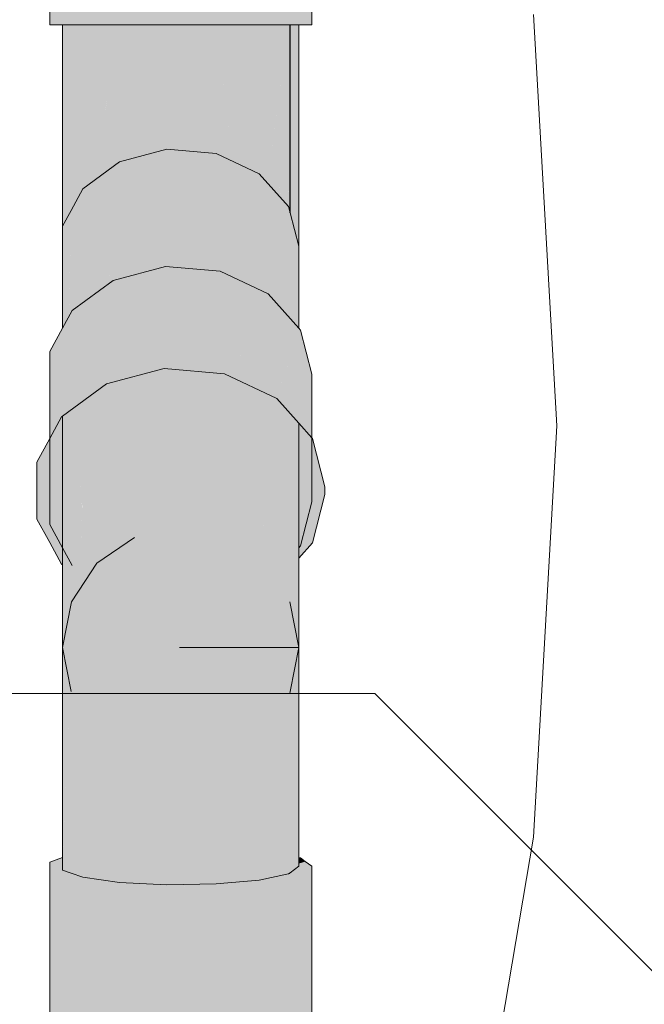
# Model space of a CAD drawing. Header units: millimetres. Extents: x 321 to 585, y -277 to 9.
# Tile 182 of 256: x 478.479 to 479.051, y -247.382 to -246.48. Entities that reach past the tile are written whole.
import ezdxf

# ---------------------------------------------------------------- set-up
doc = ezdxf.new("R2010")
doc.units = ezdxf.units.MM
doc.header["$MEASUREMENT"] = 0
for name, color, linetype, lineweight in [('CV-Ramal de ventilação', 9, 'Continuous', 18), ('IFC-Elemento terminal-Contorno', 253, 'Continuous', 5), ('TQ-Condutos', 3, 'Continuous', 25), ('TQ-Textos conduto', 7, 'Continuous', 9)]:
    doc.layers.add(name, color=color, linetype=linetype, lineweight=lineweight)

msp = doc.modelspace()

# ---------------------------------------------------------------- hatches: boundary and pattern name
at = {"layer": 'CV-Ramal de ventilação', "linetype": 'Continuous'}
for points in [[(478.50605, -246.48445), (478.51779, -246.48445), (478.52561, -246.48445), (478.52658, -246.48445), (478.52653, -246.30566), (478.52647, -246.30566), (478.52561, -246.30566), (478.52552, -246.30566), (478.52503, -246.30566), (478.52561, -246.2913), (478.52415, -246.30566), (478.51779, -246.36854)], [(478.50605, -246.48445), (478.52415, -246.30566), (478.52329, -246.30566), (478.50605, -246.30566)], [(478.74619, -246.30566), (478.74495, -246.30566), (478.7357, -246.30566), (478.73552, -246.30566), (478.73457, -246.30566), (478.73419, -246.30566), (478.73362, -246.30566), (478.73419, -246.31376), (478.73362, -246.30566), (478.73218, -246.30566), (478.72619, -246.30566), (478.72381, -246.30566), (478.72619, -246.34661), (478.72381, -246.30566), (478.70603, -246.30566), (478.70085, -246.30566), (478.66231, -246.30566), (478.65636, -246.30566), (478.6121, -246.30566), (478.60944, -246.30566), (478.60642, -246.30566), (478.56409, -246.30566), (478.56202, -246.30566), (478.55965, -246.30566), (478.52658, -246.30566), (478.52653, -246.30566), (478.52658, -246.48445), (478.56409, -246.48445), (478.6121, -246.48445), (478.66231, -246.48445), (478.70603, -246.48445), (478.72619, -246.48445), (478.73419, -246.48445), (478.7357, -246.48445), (478.74619, -246.48445)], [(478.51779, -246.68726), (478.52561, -246.68726), (478.53629, -246.68726), (478.5489, -246.61162), (478.53629, -246.63475), (478.5489, -246.61162), (478.57009, -246.48445), (478.53629, -246.48445), (478.52753, -246.65082), (478.52806, -246.6408), (478.52716, -246.64146), (478.52561, -246.6426), (478.52561, -246.65434), (478.52561, -246.6426), (478.52716, -246.64146), (478.52561, -246.60154), (478.52159, -246.64555), (478.51982, -246.66496), (478.52561, -246.60154), (478.52716, -246.64146), (478.52806, -246.6408), (478.53629, -246.48445), (478.52561, -246.48445), (478.51856, -246.66728), (478.52561, -246.48445), (478.51779, -246.48445), (478.51779, -246.66869)], [(478.54627, -246.62741), (478.53629, -246.68726), (478.57009, -246.68726), (478.58967, -246.59551), (478.57009, -246.6099), (478.58967, -246.59551), (478.61336, -246.48445), (478.57009, -246.48445)], [(478.58759, -246.60526), (478.57009, -246.68726), (478.61336, -246.68726), (478.63443, -246.59283), (478.61336, -246.59842), (478.63443, -246.59283), (478.6586, -246.48445), (478.61336, -246.48445)], [(478.68007, -246.61243), (478.67624, -246.59643), (478.67372, -246.60943), (478.6586, -246.48445), (478.63481, -246.59109), (478.6586, -246.6023), (478.63481, -246.59109), (478.6586, -246.68726), (478.698, -246.68726)], [(478.67483, -246.6037), (478.698, -246.48445), (478.6586, -246.48445), (478.67301, -246.60354), (478.67372, -246.60943)], [(478.71777, -246.64309), (478.71018, -246.59492), (478.70562, -246.62944), (478.698, -246.48445), (478.67624, -246.59643), (478.698, -246.62088), (478.67624, -246.59643), (478.698, -246.68726), (478.72474, -246.68726)], [(478.70624, -246.62476), (478.72474, -246.48445), (478.698, -246.48445), (478.70536, -246.62434), (478.70562, -246.62944)], [(478.72725, -246.66056), (478.73419, -246.48445), (478.72619, -246.65605), (478.72618, -246.65253), (478.72619, -246.48445), (478.725, -246.65121), (478.72499, -246.65189), (478.72618, -246.65644), (478.72619, -246.65651), (478.72618, -246.65644), (478.72499, -246.65189), (478.72619, -246.48445), (478.72474, -246.48445), (478.71018, -246.59492), (478.72474, -246.65092), (478.71018, -246.59492), (478.72474, -246.68726), (478.72619, -246.68726)], [(478.72635, -246.65273), (478.73419, -246.48445), (478.72619, -246.48445), (478.72619, -246.65255), (478.72619, -246.65605)], [(478.72619, -246.68726), (478.73419, -246.68726), (478.73419, -246.48445)], [(478.52493, -246.68726), (478.52561, -246.65434), (478.51779, -246.66869), (478.51779, -246.68726), (478.51779, -246.75254), (478.52334, -246.74846), (478.51779, -246.75254), (478.51779, -246.76221), (478.52362, -246.75151), (478.52561, -246.74786), (478.52658, -246.74607), (478.53132, -246.74259), (478.53158, -246.73691), (478.53387, -246.68726), (478.53132, -246.74259), (478.53428, -246.74042), (478.53629, -246.73894), (478.56051, -246.72113), (478.53629, -246.68726), (478.56051, -246.72113), (478.56343, -246.68726), (478.56066, -246.71941), (478.56051, -246.72113), (478.56409, -246.7185), (478.56415, -246.71846), (478.57009, -246.80442), (478.57009, -246.71409), (478.57009, -246.68726), (478.57009, -246.7169), (478.60077, -246.70877), (478.60322, -246.68726), (478.60122, -246.70482), (478.60387, -246.70505), (478.60122, -246.70482), (478.60077, -246.70877), (478.60397, -246.70792), (478.6121, -246.70576), (478.61336, -246.70587), (478.61336, -246.70543), (478.61336, -246.68726), (478.61336, -246.70587), (478.64538, -246.70862), (478.64884, -246.70892), (478.6586, -246.70976), (478.64803, -246.68726), (478.6586, -246.70976), (478.6586, -246.68726), (478.6586, -246.70833), (478.6586, -246.70976), (478.66231, -246.71008), (478.67839, -246.71146), (478.66231, -246.71008), (478.68664, -246.72154), (478.68769, -246.71226), (478.69051, -246.68726), (478.68664, -246.72154), (478.69142, -246.7238), (478.698, -246.7269), (478.698, -246.68726), (478.698, -246.72166), (478.698, -246.7269), (478.70603, -246.73068), (478.71435, -246.7346), (478.70603, -246.73068), (478.71741, -246.74347), (478.71798, -246.73631), (478.72186, -246.68726), (478.71741, -246.74347), (478.7224, -246.74908), (478.72474, -246.75171), (478.72474, -246.68726), (478.72474, -246.65092), (478.698, -246.62088), (478.6586, -246.6023), (478.61336, -246.59842), (478.57009, -246.6099), (478.53629, -246.63475), (478.52561, -246.65434), (478.52561, -246.68726), (478.52561, -246.74679), (478.52561, -246.65434), (478.52369, -246.7482)], [(478.63713, -246.60046), (478.63481, -246.59109), (478.63281, -246.60009), (478.61336, -246.68726), (478.6586, -246.68726)], [(478.72474, -246.65092), (478.71357, -246.68726), (478.72052, -246.73751), (478.72244, -246.73842), (478.72052, -246.73751), (478.70603, -246.73068), (478.72207, -246.74871), (478.72474, -246.75171), (478.72474, -246.7395), (478.72474, -246.68726)], [(478.72495, -246.75194), (478.72619, -246.75334), (478.72619, -246.65651), (478.72474, -246.65092), (478.72474, -246.75171)], [(478.72643, -246.7536), (478.73419, -246.68726), (478.72619, -246.65651), (478.72619, -246.75334)], [(478.73419, -246.68726), (478.72643, -246.7536), (478.73419, -246.76233)], [(478.73419, -246.68726), (478.73212, -246.76), (478.73419, -246.76233)], [(478.7357, -246.76402), (478.73419, -246.76233), (478.70603, -246.73068), (478.67162, -246.80662), (478.70603, -246.82285), (478.71314, -246.82621), (478.70603, -246.82285), (478.67162, -246.80662), (478.66231, -246.80367), (478.66231, -246.71008), (478.6121, -246.70576), (478.6121, -246.79936), (478.62217, -246.80023), (478.6121, -246.79936), (478.6121, -246.79893), (478.6121, -246.70576), (478.61085, -246.79926), (478.6121, -246.82285), (478.66231, -246.82717), (478.6121, -246.82285), (478.61085, -246.79926), (478.6121, -246.70576), (478.57855, -246.79649), (478.57391, -246.80905), (478.6121, -246.70576), (478.56409, -246.7185), (478.56409, -246.81165), (478.56409, -246.80883), (478.56409, -246.7185), (478.5581, -246.81324), (478.56409, -246.83558), (478.5581, -246.81324), (478.56409, -246.7185), (478.53816, -246.81853), (478.53516, -246.83011), (478.56409, -246.7185), (478.52658, -246.74607), (478.52658, -246.83641), (478.52658, -246.82574), (478.52658, -246.74607), (478.51779, -246.81237), (478.5206, -246.83671), (478.52139, -246.84023), (478.52658, -246.86316), (478.52139, -246.84023), (478.5206, -246.83671), (478.52031, -246.84102), (478.5206, -246.83671), (478.51779, -246.81237), (478.51779, -246.84187), (478.51779, -246.81237), (478.51687, -246.84355), (478.51779, -246.84288), (478.51687, -246.84355), (478.51779, -246.8793), (478.51687, -246.84355), (478.51779, -246.81237), (478.5133, -246.84618), (478.51261, -246.85136), (478.51779, -246.81237), (478.52658, -246.74607), (478.51779, -246.76221), (478.50605, -246.78373), (478.5098, -246.85652), (478.50605, -246.78373), (478.50605, -246.8634), (478.50605, -246.90082), (478.50605, -246.94205), (478.51779, -246.96356), (478.51779, -246.94001), (478.51779, -246.90286), (478.6248, -246.92142), (478.73419, -246.87942), (478.71367, -246.8262), (478.70603, -246.84777), (478.71359, -246.82642), (478.73419, -246.76827), (478.73452, -246.83629), (478.73458, -246.8497), (478.73475, -246.8364), (478.73458, -246.8497), (478.73452, -246.83629), (478.73419, -246.76827), (478.73419, -246.83614), (478.73419, -246.76827), (478.71367, -246.8262), (478.71406, -246.82664), (478.73419, -246.84927), (478.71367, -246.8262), (478.73419, -246.87942), (478.6248, -246.92142), (478.73419, -246.92142), (478.73419, -246.88166), (478.73419, -246.92142), (478.7357, -246.88111), (478.73419, -246.92142), (478.73419, -246.96121), (478.73419, -246.96345), (478.7357, -246.96176), (478.74619, -246.92142), (478.74619, -246.86275), (478.74619, -246.80435), (478.73927, -246.85497), (478.74619, -246.80435), (478.7357, -246.76402), (478.7357, -246.85096), (478.7357, -246.83685)], [(478.67256, -246.80454), (478.70603, -246.73068), (478.66231, -246.71008), (478.66231, -246.80223), (478.66231, -246.80367), (478.66602, -246.80398), (478.67141, -246.80444), (478.66602, -246.80398), (478.67162, -246.80662)], [(478.49431, -246.93715), (478.50605, -246.93511), (478.50605, -246.91654), (478.50605, -246.89389), (478.51779, -246.89593), (478.6248, -246.91451), (478.73419, -246.8741), (478.73419, -246.87473), (478.73419, -246.91451), (478.74619, -246.91451), (478.74619, -246.87036), (478.74619, -246.91451), (478.7582, -246.91451), (478.74666, -246.87019), (478.74619, -246.86967), (478.73419, -246.85618), (478.74619, -246.86967), (478.74666, -246.87019), (478.7582, -246.91451), (478.7582, -246.90758), (478.74666, -246.86328), (478.74619, -246.86275), (478.74619, -246.86285), (478.74619, -246.86275), (478.73419, -246.85191), (478.74619, -246.86275), (478.73419, -246.85185), (478.71406, -246.83355), (478.73419, -246.85185), (478.74619, -246.86275), (478.73419, -246.84927), (478.71406, -246.82664), (478.66602, -246.81092), (478.71406, -246.82664), (478.66602, -246.80398), (478.61085, -246.80617), (478.66602, -246.80398), (478.61085, -246.79926), (478.5581, -246.82017), (478.51779, -246.85103), (478.5581, -246.82017), (478.61085, -246.79926), (478.5581, -246.81324), (478.51779, -246.84981), (478.5581, -246.81324), (478.51779, -246.84288), (478.51779, -246.84966), (478.51779, -246.84288), (478.51687, -246.85049), (478.50605, -246.87144), (478.51687, -246.85049), (478.51779, -246.84288), (478.51687, -246.84355), (478.50605, -246.87033), (478.51687, -246.84355), (478.50605, -246.8634), (478.50605, -246.86672), (478.50605, -246.8634), (478.49431, -246.88492), (478.49431, -246.89185)], [(478.53598, -246.96143), (478.53622, -246.99275), (478.53629, -246.99723), (478.53629, -246.99748), (478.53629, -247.00244), (478.53666, -246.99815), (478.53629, -247.00244), (478.53823, -247.00102), (478.54285, -246.99762), (478.53629, -247.00244), (478.60447, -247.0429), (478.6248, -247.05496), (478.52561, -247.05824), (478.51847, -247.05847), (478.51779, -247.05496), (478.51779, -247.0585), (478.51852, -247.05875), (478.51779, -247.0585), (478.51779, -247.24726), (478.51779, -247.25883), (478.51825, -247.2471), (478.52449, -247.08942), (478.52561, -247.06123), (478.52449, -247.08942), (478.52561, -247.09516), (478.52449, -247.08942), (478.51779, -247.25883), (478.52561, -247.17688), (478.53084, -247.12205), (478.52561, -247.17688), (478.51893, -247.24686), (478.52561, -247.24452), (478.51893, -247.24686), (478.51779, -247.25883), (478.52561, -247.26156), (478.52655, -247.24419), (478.53629, -247.24078), (478.53268, -247.13148), (478.53629, -247.06496), (478.53268, -247.13148), (478.53629, -247.24078), (478.53629, -247.15006), (478.53883, -247.16311), (478.53629, -247.15006), (478.53629, -247.24078), (478.5408, -247.2392), (478.54684, -247.20426), (478.57009, -247.06969), (478.5408, -247.2392), (478.57009, -247.22895), (478.5408, -247.2392), (478.53629, -247.24078), (478.52655, -247.24419), (478.52561, -247.26156), (478.53629, -247.26529), (478.57009, -247.27002), (478.5798, -247.22555), (478.61336, -247.07187), (478.5798, -247.22555), (478.61336, -247.21381), (478.5798, -247.22555), (478.57009, -247.27002), (478.61336, -247.27221), (478.62762, -247.20882), (478.6586, -247.07113), (478.63543, -247.1741), (478.62762, -247.20882), (478.6586, -247.2311), (478.6586, -247.19798), (478.6586, -247.19108), (478.66435, -247.1953), (478.6586, -247.19108), (478.6586, -247.2311), (478.62762, -247.20882), (478.62426, -247.22375), (478.61336, -247.27221), (478.6586, -247.27146), (478.66609, -247.2327), (478.67221, -247.20106), (478.66609, -247.2327), (478.6586, -247.27146), (478.698, -247.26793), (478.698, -247.23953), (478.698, -247.21997), (478.698, -247.0676), (478.698, -247.21997), (478.70121, -247.22232), (478.698, -247.21997), (478.698, -247.23953), (478.698, -247.26793), (478.70159, -247.2403), (478.70368, -247.22413), (478.70159, -247.2403), (478.698, -247.26793), (478.72474, -247.26221), (478.72474, -247.24525), (478.72474, -247.26221), (478.72486, -247.24528), (478.72486, -247.23965), (478.72474, -247.10251), (478.72474, -247.23956), (478.72474, -247.06187), (478.72477, -247.10238), (478.72478, -247.10233), (478.72477, -247.10238), (478.72474, -247.06187), (478.72474, -247.10251), (478.72486, -247.23965), (478.72486, -247.24528), (478.7249, -247.23968), (478.72486, -247.24528), (478.72474, -247.26221), (478.72619, -247.26114), (478.72551, -247.24542), (478.72552, -247.24014), (478.72606, -247.09585), (478.72552, -247.24014), (478.72574, -247.2403), (478.72611, -247.09564), (478.72619, -247.06081), (478.72594, -247.09649), (478.72619, -247.06081), (478.72619, -247.05496), (478.72619, -247.06081), (478.72619, -247.23031), (478.72619, -247.24063), (478.72661, -247.24093), (478.72619, -247.24063), (478.72619, -247.23031), (478.72619, -247.09519), (478.72619, -247.06081), (478.72611, -247.09564), (478.72574, -247.2403), (478.72552, -247.24014), (478.72551, -247.24542), (478.72619, -247.24556), (478.72551, -247.24542), (478.72619, -247.26114), (478.72679, -247.24569), (478.72697, -247.2412), (478.72679, -247.24569), (478.72619, -247.26114), (478.73419, -247.25529), (478.73419, -247.24727), (478.73419, -247.24649), (478.73419, -247.05496), (478.72619, -247.02422), (478.72474, -247.01863), (478.698, -246.98857), (478.69374, -246.81706), (478.69064, -246.8156), (478.67676, -246.80905), (478.6586, -246.80335), (478.65235, -246.80281), (478.65013, -246.80262), (478.6586, -246.97), (478.65013, -246.80262), (478.63386, -246.80123), (478.61336, -246.79947), (478.61336, -246.96611), (478.61321, -246.93383), (478.61336, -246.96611), (478.61336, -246.93372), (478.61336, -246.79947), (478.61256, -246.7994), (478.61085, -246.79926), (478.61288, -246.93405), (478.61085, -246.79926), (478.60733, -246.80019), (478.61221, -246.93451), (478.60733, -246.80019), (478.60527, -246.80074), (478.61183, -246.93477), (478.60906, -246.93666), (478.61183, -246.93477), (478.60527, -246.80074), (478.58981, -246.80484), (478.57186, -246.96207), (478.57009, -246.9776), (478.56977, -246.9635), (478.57009, -246.9776), (478.57186, -246.96207), (478.58981, -246.80484), (478.57009, -246.81006), (478.57009, -246.96328), (478.57009, -246.94552), (478.56966, -246.94617), (478.57009, -246.94552), (478.57009, -246.81006), (478.56627, -246.81107), (478.56938, -246.9466), (478.56913, -246.94699), (478.56938, -246.9466), (478.56627, -246.81107), (478.5639, -246.8117), (478.5581, -246.81324), (478.56896, -246.94725), (478.56957, -246.96363), (478.56896, -246.94725), (478.56839, -246.94812), (478.56896, -246.94725), (478.5581, -246.81324), (478.55446, -246.81592), (478.56799, -246.94874), (478.5691, -246.96396), (478.56799, -246.94874), (478.56764, -246.94926), (478.56799, -246.94874), (478.55446, -246.81592), (478.56739, -246.94965), (478.56879, -246.96416), (478.56739, -246.94965), (478.54912, -246.9776), (478.54707, -246.98073), (478.54912, -246.9776), (478.56739, -246.94965), (478.5439, -246.98117), (478.54359, -246.98607), (478.5439, -246.98117), (478.56739, -246.94965), (478.55446, -246.81592), (478.55221, -246.81757), (478.5437, -246.9813), (478.54344, -246.9863), (478.5402, -246.99124), (478.53825, -246.99424), (478.5374, -246.99554), (478.53825, -246.99424), (478.5402, -246.99124), (478.54344, -246.9863), (478.5437, -246.9813), (478.55221, -246.81757), (478.53776, -246.98536), (478.53707, -246.99338), (478.53681, -246.99644), (478.53657, -246.99681), (478.53681, -246.99644), (478.53707, -246.99338), (478.55221, -246.81757), (478.53657, -246.82907), (478.53629, -246.82927), (478.53629, -246.99281), (478.53603, -246.96114), (478.53497, -246.83025), (478.53307, -246.83165), (478.53303, -246.83167), (478.53564, -246.96317), (478.53622, -246.99275)], [(478.698, -246.98857), (478.71094, -246.82517), (478.698, -246.81907), (478.69374, -246.81706)], [(478.73419, -246.96345), (478.73419, -246.84927), (478.73301, -246.84794), (478.73297, -246.8479), (478.73273, -246.84763), (478.72971, -246.84424), (478.72605, -246.97259), (478.72619, -246.96763), (478.72596, -246.84002), (478.7259, -246.83995), (478.7258, -246.83983), (478.72546, -246.83945), (478.72578, -246.9729), (478.72546, -246.83945), (478.72492, -246.97387), (478.72479, -246.8387), (478.72488, -246.97392), (478.72488, -246.98328), (478.72488, -246.97392), (478.72479, -246.8387), (478.72474, -246.83864), (478.72331, -246.83704), (478.72474, -246.97407), (478.72331, -246.83704), (478.72328, -246.837), (478.72316, -246.83687), (478.72465, -246.97417), (478.72316, -246.83687), (478.72012, -246.83345), (478.72436, -246.9745), (478.72474, -246.98344), (478.72436, -246.9745), (478.72012, -246.83345), (478.72004, -246.83336), (478.7198, -246.83309), (478.72417, -246.97471), (478.7198, -246.83309), (478.71125, -246.82532), (478.71094, -246.82517), (478.70456, -246.9058), (478.698, -246.98857), (478.71886, -246.9778), (478.72359, -246.97537), (478.72444, -246.98378), (478.72359, -246.97537), (478.71886, -246.9778), (478.71933, -246.98015), (478.71886, -246.9778), (478.698, -246.98857), (478.71411, -246.98601), (478.7203, -246.98503), (478.71411, -246.98601), (478.698, -246.98857), (478.70492, -246.99635), (478.70908, -247.00103), (478.72059, -246.9865), (478.70908, -247.00103), (478.72085, -246.98781), (478.72383, -246.98447), (478.70908, -247.00103), (478.72176, -247.01529), (478.72438, -247.00522), (478.72461, -247.00433), (478.72474, -247.00385), (478.7248, -247.00362), (478.72474, -247.00385), (478.72461, -247.00433), (478.72474, -247.00738), (478.72478, -247.00761), (478.72474, -247.00738), (478.72461, -247.00433), (478.72438, -247.00522), (478.72434, -247.00538), (478.72439, -247.00564), (478.72434, -247.00538), (478.72176, -247.01529), (478.72474, -247.01863), (478.72464, -247.00687), (478.72474, -247.01863), (478.72502, -247.0088), (478.72474, -247.01863), (478.72791, -247.03083), (478.72723, -247.01994), (478.72521, -247.00203), (478.72578, -246.98228), (478.72521, -247.00203), (478.72723, -247.01994), (478.72791, -247.03083), (478.72875, -247.02759), (478.73032, -247.02156), (478.72719, -246.99445), (478.72828, -246.99024), (478.73225, -246.97501), (478.73268, -246.97336), (478.73225, -246.97501), (478.72828, -246.99024), (478.72719, -246.99445), (478.73032, -247.02156), (478.72791, -247.03083), (478.73419, -247.05496), (478.73386, -247.00797), (478.73362, -246.97346), (478.73359, -246.96984), (478.73355, -246.96416), (478.73359, -246.96984), (478.73389, -246.9687), (478.73414, -246.96773), (478.7341, -246.96355), (478.73414, -246.96773), (478.73389, -246.9687), (478.73359, -246.96984), (478.73362, -246.97346), (478.73386, -247.00797), (478.73419, -247.05496), (478.73419, -247.00671), (478.73419, -246.97282), (478.73419, -246.96753)], [(478.51821, -246.84257), (478.51779, -246.84288), (478.51779, -246.96356), (478.51779, -246.97921), (478.51779, -246.98022), (478.51779, -247.03639), (478.51889, -246.98225), (478.51779, -247.03639), (478.52017, -246.9846), (478.51894, -246.98006), (478.52017, -246.9846), (478.51832, -247.02472), (478.51779, -247.03639), (478.5197, -247.04513), (478.52128, -247.03699), (478.6248, -247.05496), (478.53629, -247.00244), (478.5234, -247.02608), (478.52514, -247.01715), (478.52593, -247.01308), (478.5285, -246.99987), (478.52855, -246.9996), (478.5285, -246.99987), (478.52593, -247.01308), (478.52514, -247.01715), (478.53126, -247.00493), (478.52514, -247.01715), (478.5234, -247.02608), (478.5331, -247.0083), (478.53141, -247.0047), (478.52869, -246.9989), (478.53141, -247.0047), (478.5331, -247.0083), (478.53629, -247.00244), (478.53448, -247.00001), (478.53629, -247.00244), (478.53625, -246.9974), (478.53622, -246.99734), (478.5362, -246.99738), (478.53514, -246.99899), (478.52971, -246.99364), (478.53514, -246.99899), (478.5362, -246.99738), (478.53622, -246.99734), (478.53619, -246.9973), (478.53622, -246.99734), (478.53625, -246.9973), (478.53611, -246.99267), (478.53625, -246.99729), (478.53622, -246.99275), (478.53563, -246.9632), (478.53555, -246.96363), (478.53532, -246.96482), (478.53555, -246.96363), (478.53563, -246.9632), (478.53303, -246.83167), (478.53158, -246.83273), (478.53202, -246.9818), (478.53204, -246.98968), (478.5299, -246.99266), (478.53204, -246.98968), (478.53202, -246.9818), (478.53158, -246.83273), (478.52701, -246.83609), (478.53181, -246.98284), (478.53089, -246.98758), (478.53068, -246.98868), (478.53089, -246.98758), (478.53181, -246.98284), (478.52701, -246.83609), (478.52088, -246.96923), (478.52033, -246.98108), (478.52051, -246.96856), (478.52236, -246.83952), (478.52181, -246.83992), (478.51922, -246.9662), (478.52181, -246.83992), (478.51835, -246.84246), (478.51821, -246.84257), (478.51886, -246.96553)], [(478.53629, -246.95981), (478.53629, -246.82927), (478.535, -246.83023), (478.53604, -246.96111), (478.53629, -246.99281)], [(478.52236, -246.83952), (478.52033, -246.98108), (478.52561, -246.86662)], [(478.72492, -246.97387), (478.72546, -246.83945), (478.72481, -246.83872)], [(478.72619, -246.96763), (478.72971, -246.84424), (478.72619, -246.84028), (478.72596, -246.84002)], [(478.74619, -246.95864), (478.74666, -246.95881), (478.7582, -246.91451), (478.74799, -246.91451), (478.74619, -246.91451), (478.74619, -246.92142), (478.73735, -246.95542)], [(478.51779, -246.96356), (478.52658, -246.97969), (478.6248, -246.92142)], [(478.51687, -246.97853), (478.51779, -246.97921), (478.51779, -246.97799), (478.51779, -246.96356), (478.51719, -246.96247), (478.50605, -246.94205), (478.50605, -246.93511), (478.50259, -246.93571), (478.50605, -246.94608), (478.50259, -246.93571), (478.49431, -246.93715), (478.50605, -246.95868)], [(478.72619, -247.09519), (478.73419, -247.05496), (478.72619, -247.03533), (478.72619, -247.05496), (478.72619, -247.03533), (478.71713, -247.01308), (478.67656, -246.9776), (478.70189, -246.99975), (478.70435, -246.99699), (478.70189, -246.99975), (478.70658, -247.00385), (478.71713, -247.01308), (478.70949, -247.00058), (478.71713, -247.01308), (478.73419, -247.05496), (478.72587, -247.01308), (478.71238, -246.99734), (478.7061, -246.99502), (478.69546, -246.9776), (478.65281, -246.95389), (478.63773, -246.95389), (478.62042, -246.95389), (478.6487, -246.9776), (478.69242, -247.01308), (478.72474, -247.05496), (478.69242, -247.01308), (478.6487, -246.9776), (478.62042, -246.95389), (478.60386, -246.95389), (478.59092, -246.95389), (478.58384, -246.95389), (478.54912, -246.9776), (478.56221, -246.9776), (478.58612, -246.9776), (478.61671, -246.9776), (478.58612, -246.9776), (478.56221, -246.9776), (478.54912, -246.9776), (478.53825, -246.99424), (478.54537, -246.99947), (478.54896, -247.00211), (478.54537, -246.99947), (478.54303, -247.01308), (478.56389, -247.01308), (478.57426, -247.01308), (478.61423, -247.01308), (478.65603, -247.01308), (478.61423, -247.01308), (478.57426, -247.01308), (478.54303, -247.01308), (478.54537, -246.99947), (478.53825, -246.99424), (478.52593, -247.01308), (478.51779, -247.05496), (478.53629, -247.05496), (478.57009, -247.05496), (478.61336, -247.05496), (478.6586, -247.05496), (478.698, -247.05496), (478.6586, -247.05496), (478.61336, -247.05496), (478.57009, -247.05496), (478.53629, -247.05496), (478.52561, -247.05496), (478.51779, -247.05496), (478.52561, -247.09516), (478.52561, -247.06793), (478.54303, -247.09682), (478.57426, -247.09682), (478.61423, -247.09682), (478.65603, -247.09682), (478.69242, -247.09682), (478.71713, -247.09682), (478.72587, -247.09682)], [(478.74666, -246.95881), (478.74036, -246.95652), (478.73735, -246.95542), (478.7357, -246.96176), (478.73419, -246.96345), (478.73419, -246.96753), (478.73419, -246.96886), (478.73419, -246.96968), (478.73419, -246.97282)], [(478.53622, -246.99275), (478.53625, -246.99729), (478.53629, -246.99724)], [(478.53625, -246.9974), (478.53625, -246.9973), (478.53622, -246.99734)], [(478.53629, -246.99724), (478.53625, -246.99729), (478.53629, -246.99748)], [(478.53625, -246.99729), (478.53625, -246.9974), (478.53629, -246.99748)], [(478.53629, -247.00244), (478.53629, -246.99748), (478.53625, -246.9974)], [(478.51779, -247.05496), (478.52185, -247.05496), (478.51779, -247.03639)], [(478.50605, -247.25137), (478.50605, -247.25473), (478.50605, -247.25922), (478.51231, -247.25691), (478.51061, -247.25632), (478.51231, -247.25691), (478.51779, -247.25489), (478.51779, -247.25175), (478.51779, -247.24726)], [(478.7357, -247.2476), (478.73419, -247.24727), (478.73419, -247.2477), (478.73419, -247.24881), (478.73419, -247.25278), (478.7402, -247.2509)], [(478.50605, -247.25922), (478.51779, -247.25883), (478.51779, -247.25489)], [(478.6248, -247.25529), (478.53541, -247.26498), (478.52658, -247.26639), (478.5426, -247.26863), (478.54802, -247.26939), (478.54639, -247.26882), (478.53629, -247.26529), (478.54639, -247.26882), (478.54802, -247.26939), (478.55009, -247.26901)], [(478.6248, -247.25529), (478.55561, -247.26799), (478.56409, -247.27164), (478.57011, -247.27002)], [(478.61336, -247.27221), (478.57011, -247.27002), (478.6121, -247.27406), (478.64079, -247.27359), (478.6248, -247.25529)], [(478.74619, -247.25529), (478.7402, -247.2509), (478.72619, -247.25529), (478.73419, -247.25529), (478.72619, -247.26114)], [(478.74619, -247.25529), (478.73419, -247.2588), (478.72619, -247.26114), (478.72619, -247.26189), (478.72804, -247.2615), (478.72619, -247.26189), (478.72619, -247.26231), (478.72923, -247.26124), (478.73419, -247.2595), (478.72923, -247.26124), (478.73419, -247.26018), (478.72923, -247.26124), (478.72619, -247.26231), (478.73419, -247.26286), (478.74062, -247.25881), (478.73419, -247.26286), (478.7357, -247.26297), (478.7417, -247.25858)], [(478.74619, -247.45562), (478.74619, -247.45231), (478.74619, -247.42338), (478.74619, -247.42313), (478.74619, -247.25529), (478.73803, -247.41716), (478.74619, -247.25529), (478.7357, -247.26297), (478.73774, -247.41695), (478.7378, -247.42158), (478.74542, -247.45247)], [(478.74542, -247.45247), (478.7378, -247.42158), (478.73774, -247.41695), (478.7357, -247.26297), (478.7357, -247.41545), (478.7357, -247.26297), (478.72619, -247.26231), (478.71421, -247.26647), (478.70603, -247.26932), (478.72299, -247.26569), (478.72619, -247.265), (478.70603, -247.26932), (478.698, -247.26793), (478.65859, -247.27146), (478.66231, -247.27324), (478.6722, -247.369), (478.66231, -247.27324), (478.64363, -247.34809), (478.63617, -247.37798), (478.66231, -247.40539), (478.66231, -247.36883), (478.66231, -247.36176), (478.66231, -247.40539), (478.63617, -247.37798), (478.631, -247.39867), (478.61461, -247.46433), (478.65815, -247.46362), (478.66231, -247.46356), (478.65815, -247.46362), (478.61461, -247.46433), (478.63617, -247.37798), (478.66231, -247.27324), (478.6121, -247.27406), (478.56409, -247.27164), (478.52658, -247.26639), (478.53479, -247.26508), (478.53541, -247.26498), (478.53466, -247.26506), (478.53541, -247.26498), (478.52561, -247.25857), (478.52561, -247.26156), (478.51779, -247.25883), (478.52561, -247.2638), (478.51779, -247.25883), (478.50605, -247.25922), (478.52274, -247.2634), (478.50605, -247.25922), (478.51487, -247.2623), (478.52561, -247.26604), (478.50605, -247.25922), (478.50605, -247.42349), (478.50605, -247.45218), (478.50605, -247.45955), (478.50677, -247.45243), (478.50983, -247.42217), (478.5068, -247.45244), (478.52221, -247.4567), (478.51687, -247.45596), (478.5068, -247.45244), (478.50658, -247.45451), (478.5103, -247.45504), (478.52265, -247.45797), (478.5103, -247.45504), (478.50658, -247.45451), (478.50605, -247.45955), (478.52561, -247.46638), (478.52561, -247.45901), (478.52479, -247.45707), (478.51003, -247.4221), (478.52561, -247.27557), (478.51003, -247.4221), (478.52479, -247.45707), (478.52561, -247.45901), (478.52561, -247.45718), (478.52561, -247.41665), (478.52565, -247.45719), (478.52564, -247.45902), (478.52561, -247.46638), (478.52658, -247.46672), (478.52648, -247.45931), (478.52658, -247.46672), (478.52658, -247.45935), (478.52645, -247.4573), (478.52658, -247.45935), (478.52655, -247.45731), (478.52585, -247.41656), (478.52658, -247.45732), (478.52658, -247.41631), (478.52658, -247.45732), (478.52658, -247.46672), (478.52834, -247.45757), (478.5595, -247.46193), (478.53698, -247.41267), (478.55945, -247.46181), (478.56379, -247.46202), (478.55945, -247.46181), (478.5595, -247.46193), (478.5581, -247.46174), (478.52834, -247.45757), (478.53593, -247.46062), (478.52834, -247.45757), (478.52784, -247.46021), (478.52658, -247.46672), (478.56409, -247.47197), (478.56409, -247.46258), (478.56409, -247.46204), (478.56409, -247.40319), (478.56409, -247.46204), (478.56409, -247.47197), (478.56647, -247.46216), (478.56575, -247.46513), (478.57687, -247.46495), (478.56575, -247.46513), (478.56409, -247.47197), (478.6121, -247.47439), (478.60828, -247.46444), (478.6121, -247.47439), (478.6121, -247.46446), (478.61207, -247.46437), (478.61085, -247.46439), (478.60821, -247.46426), (478.61207, -247.46437), (478.58233, -247.39681), (478.6121, -247.46446), (478.6121, -247.38639), (478.6121, -247.46437), (478.6121, -247.47439), (478.66231, -247.47357), (478.66446, -247.46352), (478.67626, -247.40838), (478.683, -247.3769), (478.67626, -247.40838), (478.70603, -247.41476), (478.70603, -247.39375), (478.70603, -247.41476), (478.71132, -247.4159), (478.71065, -247.39713), (478.713, -247.39885), (478.715, -247.40031), (478.713, -247.39885), (478.71065, -247.39713), (478.71132, -247.4159), (478.70603, -247.41476), (478.67626, -247.40838), (478.66443, -247.46364), (478.70149, -247.46031), (478.66602, -247.4635), (478.70275, -247.4629), (478.66602, -247.4635), (478.66443, -247.46364), (478.66231, -247.47357), (478.70603, -247.46965), (478.70603, -247.46284), (478.70603, -247.4599), (478.707, -247.45981), (478.70603, -247.4599), (478.70603, -247.46965), (478.70745, -247.45977), (478.71367, -247.4164), (478.71589, -247.40096), (478.72619, -247.4085), (478.72619, -247.32916), (478.72619, -247.4085), (478.72811, -247.40991), (478.72877, -247.41039), (478.72811, -247.40991), (478.72619, -247.4085), (478.71589, -247.40096), (478.71367, -247.4164), (478.72619, -247.41909), (478.72834, -247.41955), (478.7357, -247.42112), (478.72834, -247.41955), (478.72619, -247.41909), (478.71367, -247.4164), (478.70745, -247.45977), (478.70732, -247.46062), (478.71406, -247.45918), (478.72438, -247.45825), (478.72407, -247.45704), (478.72619, -247.45658), (478.72407, -247.45704), (478.72438, -247.45825), (478.72619, -247.45809), (478.72438, -247.45825), (478.71406, -247.45918), (478.70732, -247.46062), (478.70603, -247.46965), (478.72619, -247.46533), (478.72654, -247.45806), (478.72661, -247.45649), (478.72654, -247.45806), (478.72846, -247.45788), (478.73469, -247.45732), (478.73428, -247.45485), (478.73469, -247.45732), (478.72846, -247.45788), (478.72654, -247.45806), (478.72619, -247.46533), (478.7357, -247.4633), (478.7357, -247.45723), (478.7357, -247.45455), (478.73614, -247.45446), (478.7357, -247.45455), (478.7357, -247.4633), (478.74619, -247.45562)], [(478.72473, -247.26221), (478.698, -247.26793), (478.70603, -247.26932), (478.72619, -247.26231)], [(478.72619, -247.26231), (478.72619, -247.26114), (478.72474, -247.26221)], [(478.55561, -247.26799), (478.55009, -247.26901), (478.54802, -247.26939), (478.56409, -247.27164), (478.55902, -247.26946)], [(478.59582, -247.27249), (478.57011, -247.27002), (478.56409, -247.27164), (478.58466, -247.27268), (478.6121, -247.27406)], [(478.65859, -247.27146), (478.63921, -247.27178), (478.64079, -247.27359), (478.66231, -247.27324)]]:
    msp.add_hatch(color=241, dxfattribs=at).paths.add_polyline_path(points)
at = {"layer": 'TQ-Condutos', "linetype": 'Continuous'}
for points in [[(478.72618, -246.65254), (478.72613, -246.48445), (478.71909, -246.48445), (478.72601, -246.65235)], [(478.72619, -246.65255), (478.72619, -246.48445), (478.72613, -246.48445)], [(478.72619, -246.65651), (478.72619, -246.65255), (478.72619, -246.65255)]]:
    msp.add_hatch(color=73, dxfattribs=at).paths.add_polyline_path(points)

# ---------------------------------------------------------------- linework, layer by layer
at = {"layer": 'CV-Ramal de ventilação'}
for p, q in [((478.50605, -246.30566), (478.50605, -246.48445)), ((478.74619, -246.48445), (478.74619, -246.30566)), ((478.50605, -246.48445), (478.51779, -246.48445)), ((478.51779, -246.48445), (478.52561, -246.48445)), ((478.52561, -246.48445), (478.51779, -246.48445)), ((478.51779, -246.48445), (478.51779, -246.66869)), ((478.52561, -246.48445), (478.52658, -246.48445)), ((478.53629, -246.48445), (478.52561, -246.48445)), ((478.52658, -246.48445), (478.56409, -246.48445)), ((478.57009, -246.48445), (478.53629, -246.48445)), ((478.56409, -246.48445), (478.6121, -246.48445)), ((478.61336, -246.48445), (478.57009, -246.48445)), ((478.6121, -246.48445), (478.66231, -246.48445)), ((478.6586, -246.48445), (478.61336, -246.48445)), ((478.698, -246.48445), (478.6586, -246.48445)), ((478.66231, -246.48445), (478.70603, -246.48445)), ((478.72474, -246.48445), (478.698, -246.48445)), ((478.70603, -246.48445), (478.72619, -246.48445)), ((478.72619, -246.48445), (478.72474, -246.48445)), ((478.73419, -246.48445), (478.72619, -246.48445)), ((478.72619, -246.48445), (478.73419, -246.48445)), ((478.73419, -246.68726), (478.73419, -246.48445)), ((478.73419, -246.48445), (478.7357, -246.48445)), ((478.7357, -246.48445), (478.74619, -246.48445)), ((478.61336, -246.59842), (478.57009, -246.6099)), ((478.6586, -246.6023), (478.61336, -246.59842)), ((478.698, -246.62088), (478.6586, -246.6023)), ((478.57009, -246.6099), (478.53629, -246.63475)), ((478.72474, -246.65092), (478.698, -246.62088)), ((478.53629, -246.63475), (478.52561, -246.65434)), ((478.72619, -246.65651), (478.72474, -246.65092)), ((478.52561, -246.65434), (478.51779, -246.66869)), ((478.73419, -246.68726), (478.72619, -246.65651)), ((478.51779, -246.66869), (478.51779, -246.68726)), ((478.51779, -246.66869), (478.51779, -246.68726)), ((478.51779, -246.68726), (478.51779, -246.75254)), ((478.73419, -246.76233), (478.73419, -246.68726)), ((478.73419, -246.76233), (478.73419, -246.68726)), ((478.6121, -246.70576), (478.56409, -246.7185)), ((478.66231, -246.71008), (478.6121, -246.70576)), ((478.70603, -246.73068), (478.66231, -246.71008)), ((478.56409, -246.7185), (478.52658, -246.74607)), ((478.73419, -246.76233), (478.70603, -246.73068)), ((478.52658, -246.74607), (478.51779, -246.76221)), ((478.51779, -246.75254), (478.51779, -246.76221)), ((478.51779, -246.76221), (478.50605, -246.78373)), ((478.7357, -246.76402), (478.73419, -246.76233)), ((478.74619, -246.80435), (478.7357, -246.76402)), ((478.50605, -246.78373), (478.50605, -246.8634)), ((478.61085, -246.79926), (478.5581, -246.81324)), ((478.66602, -246.80398), (478.61085, -246.79926)), ((478.71406, -246.82664), (478.66602, -246.80398)), ((478.74619, -246.86275), (478.74619, -246.80435)), ((478.5581, -246.81324), (478.51779, -246.84288)), ((478.73419, -246.84927), (478.71406, -246.82664)), ((478.51779, -246.84288), (478.51687, -246.84355)), ((478.51779, -246.84288), (478.51779, -246.96356)), ((478.51687, -246.84355), (478.50605, -246.8634)), ((478.74619, -246.86275), (478.73419, -246.84927)), ((478.73419, -246.96345), (478.73419, -246.84927)), ((478.50605, -246.8634), (478.49431, -246.88492)), ((478.50605, -246.8634), (478.50605, -246.90082)), ((478.74666, -246.86328), (478.74619, -246.86275)), ((478.74619, -246.92142), (478.74619, -246.86275)), ((478.7582, -246.90758), (478.74666, -246.86328)), ((478.49431, -246.88492), (478.49431, -246.89185)), ((478.49431, -246.89185), (478.49431, -246.93715)), ((478.50605, -246.90082), (478.50605, -246.94205)), ((478.74666, -246.95881), (478.7582, -246.91451)), ((478.7582, -246.91451), (478.7582, -246.90758)), ((478.7357, -246.96176), (478.74619, -246.92142)), ((478.49431, -246.93715), (478.50605, -246.95868)), ((478.50605, -246.94205), (478.51779, -246.96356)), ((478.50605, -246.95868), (478.51687, -246.97853)), ((478.58384, -246.95389), (478.54912, -246.9776)), ((478.73419, -246.97282), (478.74666, -246.95881)), ((478.51779, -246.96356), (478.51779, -246.97921)), ((478.51779, -246.96356), (478.52658, -246.97969)), ((478.73419, -246.96345), (478.7357, -246.96176)), ((478.73419, -246.96753), (478.73419, -246.96345)), ((478.73419, -246.97282), (478.73419, -246.96753)), ((478.51687, -246.97853), (478.51779, -246.97921)), ((478.54912, -246.9776), (478.53825, -246.99424)), ((478.73419, -247.00671), (478.73419, -246.97282)), ((478.51779, -246.97921), (478.51779, -246.98022)), ((478.51779, -246.98022), (478.51779, -247.03639)), ((478.53825, -246.99424), (478.52593, -247.01308)), ((478.52593, -247.01308), (478.51779, -247.05496)), ((478.73419, -247.05496), (478.72587, -247.01308)), ((478.73419, -247.05496), (478.73419, -247.00671)), ((478.51779, -247.03639), (478.51779, -247.05496)), ((478.51779, -247.05496), (478.52561, -247.09516)), ((478.51779, -247.05496), (478.51779, -247.0585)), ((478.51779, -247.0585), (478.51779, -247.24726)), ((478.72619, -247.05496), (478.6248, -247.05496)), ((478.72619, -247.09519), (478.73419, -247.05496)), ((478.73419, -247.05496), (478.72619, -247.05496)), ((478.73419, -247.24649), (478.73419, -247.05496)), ((478.72587, -247.09682), (478.72619, -247.09519)), ((478.51779, -247.24726), (478.50605, -247.25137)), ((478.51779, -247.24726), (478.51779, -247.25883)), ((478.73419, -247.24727), (478.73419, -247.24649)), ((478.7357, -247.2476), (478.73419, -247.24727)), ((478.73419, -247.25529), (478.73419, -247.24727)), ((478.7402, -247.2509), (478.7357, -247.2476)), ((478.50605, -247.25137), (478.50605, -247.25473)), ((478.50605, -247.25473), (478.50605, -247.25922)), ((478.72619, -247.26114), (478.73419, -247.25529)), ((478.74619, -247.25529), (478.7402, -247.2509)), ((478.74619, -247.42313), (478.74619, -247.25529)), ((478.50605, -247.25922), (478.50605, -247.42349)), ((478.51779, -247.25883), (478.52561, -247.26156)), ((478.52561, -247.26156), (478.53629, -247.26529)), ((478.53629, -247.26529), (478.57009, -247.27002)), ((478.698, -247.26793), (478.72474, -247.26221)), ((478.72474, -247.26221), (478.72619, -247.26114)), ((478.57009, -247.27002), (478.61336, -247.27221)), ((478.61336, -247.27221), (478.6586, -247.27146)), ((478.6586, -247.27146), (478.698, -247.26793))]:
    msp.add_line(p, q, dxfattribs=at)
at = {"layer": 'IFC-Elemento terminal-Contorno', "color": 7, "lineweight": 5}
for p, q in [((478.94935, -246.47486), (478.97052, -246.85176)), ((478.94935, -247.22865), (478.97052, -246.85176)), ((478.88609, -247.60082), (478.94935, -247.22865))]:
    msp.add_line(p, q, dxfattribs=at)
at = {"layer": 'TQ-Condutos'}
for p, q in [((478.72619, -246.65255), (478.72619, -246.48445)), ((478.72619, -246.65651), (478.72619, -246.65255))]:
    msp.add_line(p, q, dxfattribs=at)
at = {"layer": 'TQ-Textos conduto'}
msp.add_lwpolyline([(479.4039, -247.69699), (478.8039, -247.09699), (477.63494, -247.09699)], dxfattribs=at)

doc.saveas('drawing.dxf')
